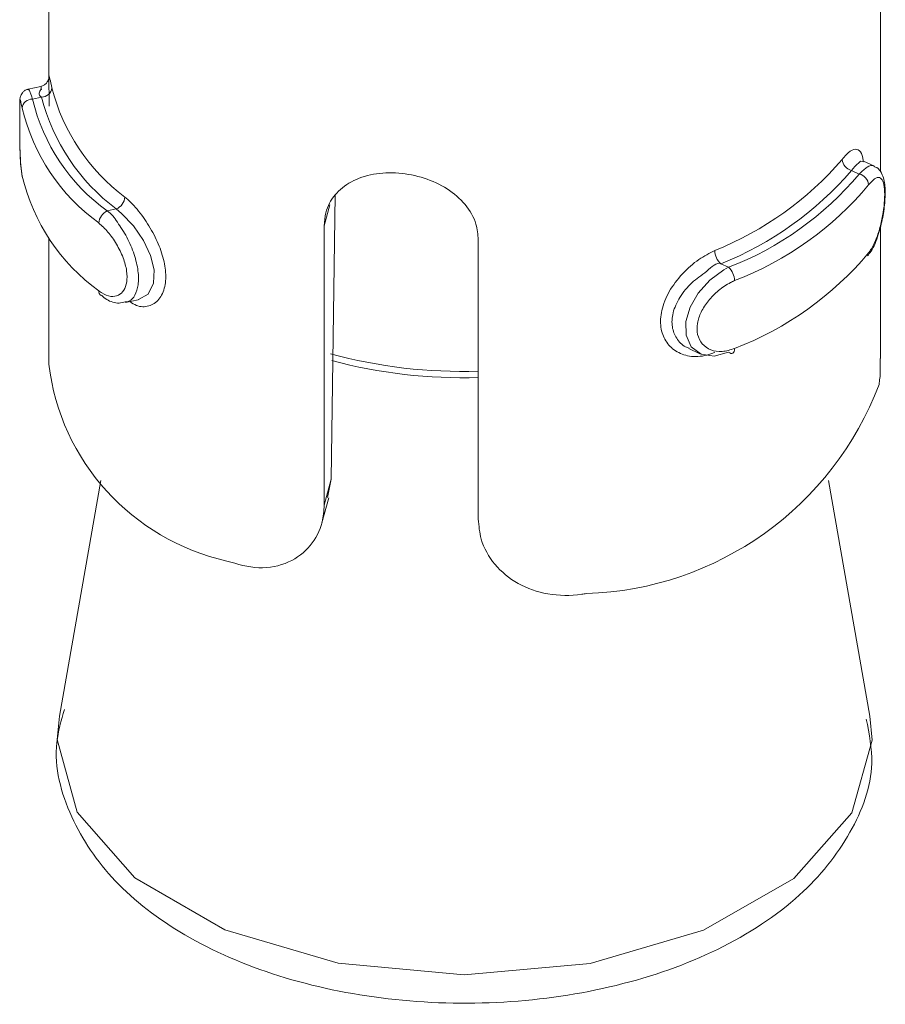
# Model space of a CAD drawing. Header units: millimetres. Extents: x 330 to 1856, y -20 to 3175.
# Tile 1 of 53: x 494 to 502, y 25 to 35. Entities that reach past the tile are written whole.
import ezdxf

# ---------------------------------------------------------------- set-up
doc = ezdxf.new("R2010")
doc.units = ezdxf.units.MM

msp = doc.modelspace()

# ---------------------------------------------------------------- linework, layer by layer
at = {"color": 7, "linetype": 'Continuous', "lineweight": 15}
for p, q in [((502.3089, 33.2464), (502.3089, 37.627)), ((494.3089, 37.5079), (494.3089, 34.1375)), ((494.2323, 34.0705), (494.1103, 34.0434)), ((494.2391, 33.9681), (494.1518, 33.9487)), ((502.2511, 33.3016), (502.1459, 33.3506)), ((502.0303, 33.2611), (502.103, 33.2272)), ((497.062, 33.0258), (497.0258, 30.289)), ((494.958, 32.8907), (494.8708, 32.8713)), ((496.9579, 30.0397), (496.9579, 32.7295)), ((502.3089, 31.452), (502.3089, 32.7277)), ((494.3089, 32.6087), (494.3089, 31.3966)), ((498.4397, 32.595), (498.4397, 29.9052)), ((500.7735, 32.363), (500.8462, 32.3291)), ((495.0466, 31.9899), (495.1685, 32.017)), ((500.4662, 31.5464), (500.5715, 31.4973)), ((494.8095, 30.278), (494.4104, 28.0084)), ((496.9579, 30.0397), (497.0258, 30.289)), ((497.0258, 30.289), (496.99, 30.1142)), ((502.2074, 28.0084), (501.8082, 30.278)), ((496.9357, 29.8694), (497.0016, 30.1115)), ((494.4218, 28.0659), (494.4104, 28.0084))]:
    msp.add_line(p, q, dxfattribs=at)
at = {"color": 8, "linetype": 'Continuous', "lineweight": 15}
msp.add_line((496.9579, 32.7295), (497.0126, 32.93), dxfattribs=at)
at = {"color": 8, "linetype": 'Continuous', "lineweight": 15, "flags": 128}
for points in [[(494.1117, 34.0369), (494.1202, 34.0364), (494.1429, 33.9792), (494.1519, 33.9487), (494.1518, 33.9487), (494.1518, 33.9487)], [(494.4104, 28.0084), (494.3904, 27.7832), (494.5804, 27.0841), (495.1354, 26.453), (496.0011, 25.9518), (497.0925, 25.6296), (498.3032, 25.5178)], [(498.3032, 25.5178), (499.5143, 25.6275), (500.6074, 25.9479), (501.4756, 26.4476), (502.0338, 27.0778), (502.2274, 27.7766), (502.2074, 28.0084)]]:
    msp.add_lwpolyline(points, dxfattribs=at)
at = {"color": 7, "linetype": 'Continuous', "lineweight": 15, "flags": 128}
for points in [[(502.1438, 33.3456), (502.1164, 33.3494), (502.0601, 33.3002), (502.0304, 33.2612), (502.0303, 33.2611), (502.0303, 33.2611)], [(495.1684, 32.0178), (495.1717, 32.0178), (495.2637, 32.072), (495.3166, 32.1751), (495.3226, 32.3047), (495.2883, 32.444), (495.2202, 32.5873), (495.1233, 32.7275), (495.0092, 32.8487), (494.958, 32.8906), (494.958, 32.8907), (494.958, 32.8907)], [(500.8462, 31.5126), (500.8462, 31.5126), (500.7082, 31.4746), (500.5833, 31.4922), (500.4877, 31.5636), (500.4377, 31.6756), (500.4362, 31.8072), (500.4773, 31.9447), (500.5557, 32.0808), (500.6669, 32.206), (500.8008, 32.3053), (500.8462, 32.3291), (500.8462, 32.3291)], [(500.8462, 31.5126), (500.8577, 31.5051), (500.8688, 31.501), (500.8791, 31.5005), (500.888, 31.5035), (500.8953, 31.5101), (500.9008, 31.52), (500.9041, 31.5326), (500.9053, 31.5477)]]:
    msp.add_lwpolyline(points, dxfattribs=at)
at = {"color": 7, "linetype": 'Continuous', "lineweight": 15}
for centre, radius, start, end in [((494.2392, 34.0677), 0.0997, 269.90661, 353.63106), ((496.1836, 34.5286), 1.9048, 194.34577, 233.09124), ((494.1507, 33.8497), 0.099, 89.38293, 173.58163), ((495.962, 34.3781), 1.8604, 193.34643, 234.0904), ((496.1307, 34.4517), 1.9525, 194.34232, 233.08592), ((495.9092, 34.3013), 1.9084, 193.34788, 234.0846), ((499.5319, 35.4402), 3.1773, 291.83192, 319.26933), ((502.0594, 33.3779), 0.1204, 185.18465, 255.9884), ((495.9092, 33.6481), 1.9084, 193.34788, 234.0846), ((499.5626, 35.3858), 3.2563, 291.83011, 319.27103), ((499.7313, 35.2177), 3.0963, 291.10603, 319.99512), ((502.0756, 33.1112), 0.1192, 5.22686, 76.71125), ((499.7617, 35.1637), 3.1758, 291.10621, 319.99454), ((494.9052, 33.0148), 0.1349, 293.04352, 356.10269), ((494.9256, 32.7467), 0.1361, 113.72098, 176.20029), ((500.89, 32.4958), 0.1766, 181.60645, 228.73604), ((499.7617, 34.5104), 3.1758, 291.10621, 319.99454), ((500.726, 32.196), 0.1794, 1.57094, 47.91245), ((494.8432, 32.0991), 0.0535, 176.3312, 233.0196), ((496.5027, 31.6587), 2.2095, 186.81234, 257.42434), ((499.3799, 32.3031), 3.1162, 271.82598, 339.27469)]:
    msp.add_arc(centre, radius, start, end, dxfattribs=at)
at = {"color": 8, "linetype": 'Continuous', "lineweight": 15}
for centre, radius, start, end in [((498.2981, 36.2616), 4.9352, 254.98375, 271.64453), ((498.2983, 36.2123), 4.9465, 255.15026, 271.63875)]:
    msp.add_arc(centre, radius, start, end, dxfattribs=at)
at = {"color": 7, "linetype": 'Continuous', "lineweight": 15}
for points, knots in [([(494.3092, 34.1272), (494.309, 34.1353), (494.3088, 34.1519), (494.3093, 34.1581), (494.3088, 34.1514), (494.3068, 34.1409), (494.3007, 34.1233), (494.2866, 34.101), (494.2628, 34.08), (494.242, 34.0741), (494.2319, 34.0712)], [0, 0, 0, 0, 0.230877, 0.477318, 0.558782, 0.624613, 0.689805, 0.784483, 0.896165, 1, 1, 1, 1]), ([(494.3109, 33.8801), (494.3111, 33.927), (494.3115, 34.031), (494.308, 34.1127), (494.3091, 34.127), (494.3091, 34.1272)], [0, 0, 0, 0, 0.448664, 0.99344, 1, 1, 1, 1]), ([(494.3094, 34.1375), (494.3094, 34.1515), (494.3095, 34.1838), (494.3174, 34.154), (494.3316, 34.0879), (494.3383, 34.0567)], [0, 0, 0, 0, 0.287247, 0.663046, 1, 1, 1, 1]), ([(494.1112, 34.0427), (494.1096, 34.0426), (494.0965, 34.0419), (494.0762, 34.0297), (494.055, 34.0109), (494.0423, 33.9911), (494.0358, 33.9741), (494.0325, 33.9604), (494.0308, 33.9467), (494.0297, 33.9353), (494.0297, 33.9176), (494.0297, 33.9091)], [0, 0, 0, 0, 0.019987, 0.156678, 0.268, 0.364228, 0.447465, 0.524127, 0.622577, 0.816719, 1, 1, 1, 1]), ([(494.2391, 33.9681), (494.239, 33.9681), (494.2004, 33.9904), (494.2474, 34.0562), (494.2268, 34.0824), (494.2353, 34.053), (494.2396, 34.0383)], [0, 0, 0, 0, 0.000084, 0.309098, 0.652974, 1, 1, 1, 1]), ([(494.0297, 33.9091), (494.0294, 33.8899), (494.0288, 33.8506), (494.029, 33.7366), (494.029, 33.5983), (494.0311, 33.4463), (494.0374, 33.3021), (494.0486, 33.2325), (494.054, 33.1989)], [0, 0, 0, 0, 0.148705, 0.305848, 0.470107, 0.639656, 0.826459, 1, 1, 1, 1]), ([(494.0295, 33.909), (494.0294, 33.907), (494.0288, 33.8939), (494.029, 33.8317), (494.029, 33.7242), (494.0291, 33.5858), (494.0313, 33.4407), (494.038, 33.3045), (494.0476, 33.2399), (494.0524, 33.2075)], [0, 0, 0, 0, 0.026867, 0.173547, 0.324401, 0.48586, 0.655873, 0.827454, 1, 1, 1, 1]), ([(501.9396, 33.367), (501.9526, 33.3824), (501.9947, 33.432), (502.0555, 33.4736), (502.1075, 33.4588), (502.1361, 33.4127), (502.1419, 33.3587), (502.1433, 33.3457)], [0, 0, 0, 0, 0.125973, 0.4054, 0.670763, 0.921227, 1, 1, 1, 1]), ([(502.1831, 32.44), (502.195, 32.454), (502.2362, 32.5028), (502.2885, 32.6346), (502.3322, 32.8043), (502.3541, 32.9713), (502.3549, 33.1215), (502.3337, 33.2168), (502.2903, 33.2844), (502.2576, 33.2953), (502.25, 33.2978)], [0, 0, 0, 0, 0.071722, 0.248685, 0.406185, 0.55201, 0.70696, 0.877186, 0.971485, 1, 1, 1, 1]), ([(496.9579, 32.7295), (496.9612, 32.7721), (496.9694, 32.8812), (497.0513, 33.0336), (497.2101, 33.1621), (497.426, 33.2345), (497.6735, 33.2454), (497.9231, 33.1961), (498.1483, 33.0917), (498.3236, 32.9389), (498.4242, 32.7653), (498.4351, 32.6456), (498.4397, 32.595)], [0, 0, 0, 0, 0.067544, 0.172848, 0.279382, 0.387311, 0.49467, 0.60041, 0.705962, 0.813035, 0.921046, 1, 1, 1, 1]), ([(502.1943, 32.4688), (502.2009, 32.4778), (502.2271, 32.5138), (502.2684, 32.5974), (502.3092, 32.7237), (502.336, 32.8547), (502.3496, 32.9796), (502.3491, 33.0884), (502.3329, 33.1669), (502.3002, 33.2006), (502.2534, 33.1891), (502.2141, 33.1444), (502.1943, 33.1221)], [0, 0, 0, 0, 0.037291, 0.149828, 0.256303, 0.35644, 0.45346, 0.553225, 0.660011, 0.772452, 0.885916, 1, 1, 1, 1]), ([(494.7898, 32.1025), (494.7993, 32.0954), (494.8377, 32.0671), (494.9044, 32.0425), (494.9791, 32.0534), (495.0337, 32.1028), (495.063, 32.1849), (495.062, 32.2951), (495.027, 32.4249), (494.962, 32.5562), (494.8783, 32.6752), (494.8194, 32.7289), (494.7898, 32.7557)], [0, 0, 0, 0, 0.037276, 0.149824, 0.25628, 0.356429, 0.453447, 0.553209, 0.659993, 0.772416, 0.885918, 1, 1, 1, 1]), ([(500.7135, 31.511), (500.688, 31.5013), (500.6061, 31.4702), (500.4707, 31.4644), (500.3326, 31.5156), (500.2358, 31.6149), (500.1868, 31.7509), (500.1954, 31.9174), (500.2687, 32.0991), (500.3973, 32.2698), (500.5542, 32.4089), (500.6623, 32.4645), (500.7135, 32.4908)], [0, 0, 0, 0, 0.050014, 0.160748, 0.266006, 0.365255, 0.462977, 0.565672, 0.676019, 0.789427, 0.900429, 1, 1, 1, 1]), ([(500.7735, 32.363), (500.7735, 32.363), (500.7349, 32.3853), (500.6272, 32.2739), (500.4908, 32.1902), (500.3724, 32.0427), (500.3054, 31.8944), (500.2971, 31.7538), (500.3434, 31.6415), (500.4056, 31.5714), (500.4565, 31.5552), (500.4683, 31.5514)], [0, 0, 0, 0, 0.000009, 0.132875, 0.280716, 0.429977, 0.572897, 0.704749, 0.830771, 0.960562, 1, 1, 1, 1]), ([(500.9053, 32.2009), (500.8922, 32.195), (500.8398, 32.1712), (500.7497, 32.1103), (500.651, 32.011), (500.5797, 31.9007), (500.5419, 31.7872), (500.5432, 31.678), (500.5885, 31.586), (500.6734, 31.5278), (500.7845, 31.5095), (500.865, 31.5349), (500.9053, 31.5477)], [0, 0, 0, 0, 0.037333, 0.149841, 0.256285, 0.356445, 0.453455, 0.553223, 0.66001, 0.77238, 0.885926, 1, 1, 1, 1]), ([(494.8146, 32.0603), (494.8309, 32.0461), (494.8785, 32.005), (494.9652, 31.976), (495.0242, 31.9909), (495.0438, 31.9958)], [0, 0, 0, 0, 0.258986, 0.754056, 1, 1, 1, 1]), ([(502.2945, 31.2003), (502.3, 31.2412), (502.3093, 31.3101), (502.3061, 31.411), (502.3048, 31.452)], [0, 0, 0, 0, 0.5934013, 1, 1, 1, 1]), ([(496.0217, 29.5022), (496.1243, 29.4719), (496.3298, 29.4113), (496.6204, 29.4731), (496.8353, 29.6359), (496.9433, 29.8402), (496.9539, 29.9843), (496.9579, 30.0397)], [0, 0, 0, 0, 0.227108, 0.454897, 0.667252, 0.872122, 1, 1, 1, 1]), ([(498.4397, 29.9052), (498.4454, 29.8406), (498.4591, 29.6862), (498.5854, 29.4611), (498.8121, 29.2721), (499.108, 29.1688), (499.3409, 29.1658), (499.4644, 29.1861), (499.4792, 29.1885)], [0, 0, 0, 0, 0.147087, 0.351362, 0.555334, 0.76004, 0.971385, 1, 1, 1, 1]), ([(494.4593, 28.0744), (494.4285, 27.968), (494.3293, 27.6262), (494.4914, 27.0275), (494.9158, 26.3952), (495.5986, 25.8713), (496.4998, 25.4795), (497.5631, 25.2564), (498.6901, 25.2245), (499.7891, 25.3873), (500.7755, 25.7375), (501.5486, 26.2436), (502.0419, 26.8608), (502.2717, 27.4675), (502.1997, 27.8381), (502.1721, 27.9802)], [0, 0, 0, 0, 0.035855, 0.115282, 0.193248, 0.274939, 0.360908, 0.447836, 0.534565, 0.621472, 0.709001, 0.797777, 0.877464, 0.953014, 1, 1, 1, 1])]:
    msp.add_open_spline(points, degree=3, knots=knots, dxfattribs=at)
at = {"color": 8, "linetype": 'Continuous', "lineweight": 15}
for points, knots in [([(494.0524, 33.8608), (494.0507, 33.8696), (494.0439, 33.9051), (494.0357, 33.9417), (494.0307, 33.9495), (494.0299, 33.9213), (494.0295, 33.909)], [0, 0, 0, 0, 0.1100784, 0.4424384, 0.7567689, 1, 1, 1, 1]), ([(502.103, 33.2272), (502.103, 33.2273), (502.1381, 33.255), (502.1772, 33.3005), (502.2316, 33.3194), (502.2483, 33.3005), (502.2501, 33.2985)], [0, 0, 0, 0, 0.000319, 0.471895, 0.943933, 1, 1, 1, 1]), ([(495.0397, 33.0056), (495.0582, 32.9895), (495.1173, 32.9377), (495.2185, 32.8171), (495.324, 32.6466), (495.3996, 32.4689), (495.4381, 32.2948), (495.4313, 32.1349), (495.3737, 32.0104), (495.2744, 31.9482), (495.1712, 31.945), (495.1084, 31.9853), (495.0871, 31.9989)], [0, 0, 0, 0, 0.052187, 0.167842, 0.277751, 0.381441, 0.483483, 0.590732, 0.705968, 0.824395, 0.940354, 1, 1, 1, 1]), ([(494.8708, 32.8713), (494.8708, 32.8713), (494.9129, 32.847), (494.9656, 32.7661), (495.0639, 32.622), (495.1338, 32.4558), (495.1722, 32.2946), (495.1735, 32.157), (495.1409, 32.057), (495.0951, 32.0006), (495.0569, 31.9974), (495.0452, 31.9964)], [0, 0, 0, 0, 0.000047, 0.14179, 0.28363, 0.425914, 0.562978, 0.691796, 0.816399, 0.943525, 1, 1, 1, 1])]:
    msp.add_open_spline(points, degree=3, knots=knots, dxfattribs=at)

doc.saveas('drawing.dxf')
